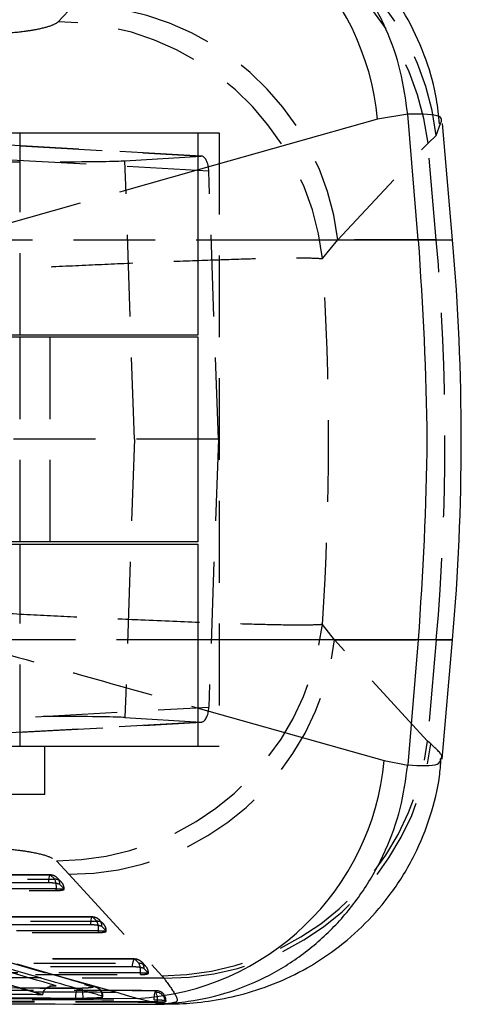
# Model space of a CAD drawing. Extents: x 67 to 774, y 27 to 578.
# Tile 17 of 43: x 319 to 333, y 293 to 323. Entities that reach past the tile are written whole.
import ezdxf

# ---------------------------------------------------------------- set-up
doc = ezdxf.new("R2010")
doc.units = 0
doc.header["$LTSCALE"] = 2
doc.linetypes.add('HIDDEN', pattern=[1.905, 1.27, -0.635])
doc.layers.get('0').update_dxf_attribs({"linetype": 'CONTINUOUS'})

msp = doc.modelspace()

# ---------------------------------------------------------------- linework, layer by layer
at = {"color": 7, "linetype": 'HIDDEN'}
for p, q in [((321.053637, 323.539575), (320.569549, 323.023724)), ((307.977825, 319.807531), (324.997467, 318.852342)), ((325.010093, 318.852379), (308.004307, 319.806791)), ((332.292387, 319.491838), (332.424404, 319.85936)), ((319.387866, 313.300669), (319.387866, 319.575669)), ((324.912866, 319.575669), (325.560351, 319.575669)), ((325.560351, 319.575669), (325.560351, 300.525669)), ((332.037656, 319.25544), (332.292387, 319.491838)), ((325.237896, 318.383631), (308.450042, 319.325812)), ((329.245238, 316.253882), (332.037656, 319.25544)), ((332.295882, 316.253882), (332.037656, 319.25544)), ((322.634663, 318.705783), (324.997467, 318.852342)), ((322.931481, 310.063568), (322.634663, 318.705783)), ((324.912866, 318.427945), (317.226883, 316.253882)), ((325.534322, 310.063568), (325.237896, 318.383631)), ((317.226883, 316.253882), (324.912866, 316.253882)), ((328.767884, 315.671519), (329.245238, 316.253882)), ((332.295882, 316.253882), (329.245238, 316.253882)), ((319.387866, 306.875669), (319.387866, 313.225669)), ((320.301621, 313.225669), (320.301621, 306.875669)), ((325.534322, 310.063568), (308.632975, 310.063568)), ((322.931481, 310.063568), (322.634663, 301.421353)), ((325.534322, 310.063568), (325.237896, 301.743505)), ((319.387866, 300.525669), (319.387866, 306.800669)), ((329.141984, 303.833666), (328.76071, 304.307264)), ((324.912866, 303.833666), (317.361196, 303.833666)), ((332.024986, 300.684834), (329.141984, 303.833666)), ((329.141984, 303.833666), (332.295882, 303.833666)), ((332.295882, 303.833666), (332.024986, 300.684834)), ((332.295882, 303.833666), (332.799016, 303.833666)), ((308.448914, 300.80126), (325.237896, 301.743505)), ((324.997467, 301.274794), (307.976638, 300.319537)), ((308.003064, 300.320275), (325.010093, 301.274757)), ((322.634663, 301.421353), (324.997467, 301.274794)), ((324.912866, 300.525669), (325.560351, 300.525669)), ((332.121488, 300.60523), (332.024986, 300.684834)), ((320.508604, 296.971564), (320.894655, 296.551973)), ((320.894655, 296.551973), (323.77903, 293.403258)), ((320.318257, 296.532357), (304.355656, 296.534751)), ((320.457801, 296.399082), (320.329192, 296.527513)), ((320.661915, 296.314185), (320.533301, 296.442633)), ((304.426273, 296.051368), (320.508042, 296.049167)), ((320.508042, 296.099481), (320.75053, 296.099481)), ((320.508042, 296.049167), (320.508042, 296.099481)), ((320.746348, 296.103211), (320.617736, 296.231639)), ((320.74938, 296.099481), (320.746348, 296.103211)), ((321.624938, 295.227357), (304.451578, 295.228333)), ((321.764487, 295.094047), (321.635877, 295.222504)), ((321.968685, 295.009491), (321.840072, 295.137959)), ((304.522225, 294.744967), (321.814751, 294.744126)), ((321.814751, 294.794449), (322.05723, 294.794449)), ((321.814751, 294.744126), (321.814751, 294.794449)), ((322.053058, 294.798206), (321.924446, 294.92666)), ((322.056106, 294.794449), (322.053058, 294.798206)), ((317.730669, 294.205614), (321.637524, 293.060134)), ((321.726906, 293.047448), (317.800075, 294.202103)), ((322.931628, 293.922161), (304.547511, 293.922049)), ((323.07118, 293.788825), (322.942569, 293.917295)), ((323.276063, 293.710672), (323.147473, 293.839364)), ((323.121461, 293.489226), (323.363933, 293.489226)), ((323.121461, 293.438899), (323.121461, 293.489226)), ((323.359768, 293.493002), (323.231156, 293.621472)), ((323.362827, 293.489226), (323.359768, 293.493002)), ((304.618176, 293.438685), (323.121461, 293.438899)), ((323.77903, 293.403258), (323.847602, 293.323654)), ((321.100671, 293.013415), (321.297982, 293.012514)), ((321.16453, 293.011234), (321.107176, 293.011508)), ((321.297982, 293.012514), (321.16453, 293.011234)), ((323.644312, 292.589881), (323.887401, 292.589881)), ((323.644312, 292.574226), (323.644312, 292.589881)), ((323.909386, 292.629092), (323.887401, 292.585655)), ((323.887401, 292.589881), (323.887401, 292.585655)), ((323.903745, 292.63349), (323.909386, 292.629092)), ((323.903745, 292.63349), (323.909417, 292.63349)), ((323.909386, 292.629092), (323.909386, 292.63349)), ((323.90943, 292.629448), (323.90943, 292.63349)), ((323.824205, 292.548378), (323.644636, 292.537686)), ((323.85753, 292.550364), (323.824205, 292.548378))]:
    msp.add_line(p, q, dxfattribs=at)
at = {"color": 7, "linetype": 'CONTINUOUS'}
for p, q in [((331.408547, 320.15255), (330.469828, 319.999791)), ((331.408713, 320.150631), (331.408547, 320.15255)), ((331.736855, 316.253882), (331.408713, 320.150631)), ((332.799016, 316.253882), (332.483338, 319.862088)), ((315.387866, 319.575669), (324.912866, 319.575669)), ((324.912866, 313.300669), (324.912866, 319.575669)), ((324.912866, 313.225669), (311.908434, 313.225669)), ((315.387866, 313.300669), (324.912866, 313.300669)), ((324.912866, 306.875669), (324.912866, 313.225669)), ((324.912866, 306.875669), (311.908434, 306.875669)), ((315.387866, 306.800669), (324.912866, 306.800669)), ((324.912866, 300.525669), (324.912866, 306.800669)), ((331.736855, 303.833666), (331.409648, 299.948019)), ((332.475091, 300.131195), (332.799016, 303.833666)), ((315.387866, 300.525669), (324.912866, 300.525669)), ((320.150366, 299.025669), (320.150366, 300.525669)), ((330.678615, 300.083248), (331.409283, 299.943883)), ((331.409283, 299.943883), (331.409648, 299.948019)), ((320.150366, 299.025669), (310.625366, 299.025669)), ((320.083093, 292.822608), (320.0828, 292.813295)), ((321.107225, 292.707841), (321.340806, 292.70913)), ((321.107225, 292.707841), (321.107225, 292.683731)), ((321.736377, 292.706045), (323.016142, 292.700349)), ((323.644636, 292.537686), (323.016142, 292.700349))]:
    msp.add_line(p, q, dxfattribs=at)
at = {"color": 8, "linetype": 'CONTINUOUS'}
for p, q in [((330.469828, 319.999791), (324.912866, 318.427945)), ((324.912866, 316.253882), (331.736855, 316.253882)), ((331.736855, 316.253882), (332.799016, 316.253882)), ((331.736855, 303.833666), (324.912866, 303.833666)), ((332.799016, 303.833666), (331.736855, 303.833666)), ((324.912866, 301.712372), (330.678615, 300.083248)), ((321.107176, 293.011508), (320.207587, 293.015801)), ((320.211307, 293.017485), (321.100671, 293.013415))]:
    msp.add_line(p, q, dxfattribs=at)
at = {"color": 7, "linetype": 'HIDDEN', "flags": 128}
for points in [[(320.258169, 296.287128), (319.661604, 296.287222), (317.275345, 296.2876), (307.730307, 296.289101), (304.295572, 296.289638)], [(320.329192, 296.527513), (319.732628, 296.527605), (317.34637, 296.527967), (307.80134, 296.529408), (304.366606, 296.529923)], [(304.376046, 296.40133), (304.972611, 296.401247), (307.358868, 296.400917), (316.903899, 296.399582), (320.457801, 296.399082)], [(320.329192, 296.527513), (320.317355, 296.532379), (320.305549, 296.525783), (320.294221, 296.507972), (320.283795, 296.479617), (320.274666, 296.441786), (320.267175, 296.395902), (320.261607, 296.343694), (320.258169, 296.287128)], [(320.508042, 296.099481), (312.432937, 296.100622), (304.426273, 296.101742)], [(321.635877, 295.222504), (321.039312, 295.222539), (318.653054, 295.22268), (309.10802, 295.223234), (304.462528, 295.223499)], [(304.47197, 295.094923), (305.068534, 295.094893), (307.454792, 295.094775), (316.999826, 295.094293), (321.764487, 295.094047)], [(321.635877, 295.222504), (321.624039, 295.227372), (321.612234, 295.220778), (321.600907, 295.202969), (321.590484, 295.174616), (321.581358, 295.136787), (321.573871, 295.090905), (321.568307, 295.038698), (321.564873, 294.982132)], [(321.564873, 294.982132), (320.968309, 294.98217), (318.582049, 294.982321), (309.037011, 294.982914), (304.391517, 294.983198)], [(321.814751, 294.794449), (313.13429, 294.794898), (304.522225, 294.795333)], [(322.942569, 293.917295), (322.346005, 293.917294), (319.959746, 293.917282), (310.414711, 293.917236), (304.55846, 293.9172)], [(322.871579, 293.676932), (322.87501, 293.733497), (322.880571, 293.785703), (322.888055, 293.831584), (322.89718, 293.869412), (322.907601, 293.897764), (322.918927, 293.915571), (322.930731, 293.922164), (322.942569, 293.917295)], [(322.871579, 293.676932), (322.275015, 293.67693), (319.888755, 293.676929), (310.343716, 293.676908), (304.487464, 293.676891)], [(304.567902, 293.788635), (305.164467, 293.788641), (307.550726, 293.788669), (317.095761, 293.788767), (323.07118, 293.788825)], [(323.121461, 293.489226), (313.835635, 293.48914), (304.618176, 293.489044)], [(323.544019, 292.656383), (323.546181, 292.714967), (323.550583, 292.770443), (323.557059, 292.820693), (323.56536, 292.863802), (323.575171, 292.898127), (323.586117, 292.922356), (323.597781, 292.935568), (323.609717, 292.937255)]]:
    msp.add_lwpolyline(points, dxfattribs=at)
at = {"color": 7, "linetype": 'CONTINUOUS'}
for centre, radius, start, end in [((322.35662, 319.246659), 8.148089, 5.3034456, 86.8866984), ((261.817154, 310.043774), 71.253, 355, 5), ((322.565838, 300.835472), 8.147576, 273.1682616, 354.7026312), ((321.60804, 292.770354), 0.504702, 151.4926399, 187.1150443)]:
    msp.add_arc(centre, radius, start, end, dxfattribs=at)
at = {"color": 7, "linetype": 'HIDDEN'}
for centre, radius, start, end in [((323.805482, 318.247176), 8.293689, 6.9827154, 89.6886482), ((324.117828, 318.548808), 8.228774, 6.5806397, 90.6038095), ((321.013329, 315.246334), 8.293339, 6.9780397, 89.7215251), ((320.527542, 314.72986), 8.293971, 6.5191547, 89.7098068), ((260.107457, 310.043774), 72.455049, 355.08315723, 4.91684277), ((320.520409, 305.26763), 8.296075, 269.9184691, 353.3524496), ((320.908684, 304.847439), 8.295478, 269.9030981, 352.9804547), ((323.791606, 301.698834), 8.295586, 269.9131421, 352.9789656), ((323.90589, 301.598922), 8.275474, 269.5964361, 353.1034655), ((320.318211, 296.227913), 0.3045, 45.0405841, 89.9912296), ((320.329663, 296.239337), 0.288176, 358.4691489, 90.0934977), ((320.458274, 296.110905), 0.288177, 358.4700161, 90.0939986), ((319.922929, 296.155375), 0.587777, 354.5432559, 24.495685), ((320.446822, 296.099481), 0.3045, 0, 45.0398216), ((321.62492, 294.922905), 0.3045, 45.0347228, 89.9965759), ((321.636376, 294.934332), 0.288173, 358.474546, 90.0991343), ((321.764987, 294.805874), 0.288173, 358.4750892, 90.0995942), ((321.229591, 294.850289), 0.587818, 354.5488729, 24.4992504), ((321.753532, 294.794448), 0.3045, 0, 45.0343174), ((322.93163, 293.617698), 0.3045, 45.0314547, 90.000203), ((322.943087, 293.629125), 0.288171, 358.4782172, 90.1029423), ((323.071696, 293.500652), 0.288174, 358.4788522, 90.1025846), ((322.536254, 293.545031), 0.587862, 354.5528244, 24.5013038), ((323.060241, 293.489226), 0.3045, 0, 45.0312142), ((321.205579, 292.945712), 0.114021, 4.0813214, 35.8645217), ((321.644229, 292.769522), 0.290689, 359.7628751, 91.3216855), ((323.171751, 292.658488), 0.477515, 351.7394281, 29.5390886), ((323.582434, 292.58898), 0.304968, 0.1692582, 89.104829), ((323.60493, 292.633489), 0.3045, 0, 89.8924019), ((323.604855, 292.632762), 0.304532, 0.136935, 89.0850826)]:
    msp.add_arc(centre, radius, start, end, dxfattribs=at)
at = {"color": 8, "linetype": 'CONTINUOUS'}
msp.add_arc((319.843425, 292.700886), 1.497405, 0.3154525, 9.7250385, dxfattribs=at)
at = {"color": 7, "linetype": 'HIDDEN'}
for centre, major_axis, ratio, start_param, end_param in [((317.817561, 318.729781), (4.897491, -0.013715), 0.011892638, 4.506684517, 6.101783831), ((325.007177, 318.351755), (-0.003922, 0.500788), 0.462014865, 4.772464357, 6.308207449), ((270.206984, 310.043774), (0, 71.253), 0.824448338, 4.631792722, 4.791453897), ((325.007177, 301.77538), (0.003922, 0.500788), 0.462014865, 3.116570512, 4.652313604), ((317.817561, 301.397355), (4.897491, 0.013715), 0.011892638, 0.181401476, 1.77650079)]:
    msp.add_ellipse(centre, major_axis=major_axis, ratio=ratio, start_param=start_param, end_param=end_param, dxfattribs=at)
at = {"color": 7, "linetype": 'CONTINUOUS'}
for points, knots in [([(331.408547, 320.15255), (331.346725, 320.605254), (331.223079, 321.510663), (330.765843, 322.805809), (330.117834, 324.005029), (329.284867, 325.07704), (328.28896, 325.985996), (327.162896, 326.712941), (325.9343, 327.229701), (324.785516, 327.495133), (324.009653, 327.558995), (323.67266, 327.562556), (323.627665, 327.563032)], [0, 0, 0, 0, 0.114058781, 0.228117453, 0.342175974, 0.456234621, 0.570295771, 0.684356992, 0.798421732, 0.912486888, 0.988315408, 1, 1, 1, 1]), ([(332.389115, 319.854797), (332.366173, 320.110935), (332.306386, 320.778453), (331.992925, 321.874169), (331.464704, 323.077886), (330.742756, 324.179501), (329.903975, 325.113566), (328.982076, 325.879644), (328.011823, 326.481598), (327.024265, 326.930259), (326.057963, 327.230773), (325.343091, 327.385815), (324.982676, 327.420705), (324.906198, 327.428109)], [0, 0, 0, 0, 0.06506998, 0.169578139, 0.284155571, 0.39358612, 0.49833351, 0.599241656, 0.696929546, 0.791782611, 0.884267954, 0.975442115, 1, 1, 1, 1]), ([(331.736855, 316.253882), (331.867342, 314.183846), (332.128315, 310.043774), (331.867342, 305.903702), (331.736855, 303.833666)], [0, 0, 0, 0, 0.4999999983, 1, 1, 1, 1]), ([(323.644636, 292.537686), (323.689633, 292.538457), (324.009733, 292.54394), (324.768712, 292.608778), (325.902422, 292.870053), (327.133694, 293.386409), (328.263333, 294.112913), (329.263539, 295.021386), (330.101451, 296.092898), (330.754881, 297.291607), (331.217879, 298.586249), (331.345482, 299.491338), (331.409283, 299.943883)], [0, 0, 0, 0, 0.01173192, 0.083460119, 0.198031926, 0.312603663, 0.427171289, 0.541738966, 0.656304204, 0.770869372, 0.885434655, 1, 1, 1, 1]), ([(323.82392, 292.533687), (323.954197, 292.530748), (324.343894, 292.521956), (325.107679, 292.58398), (326.088697, 292.757312), (327.128441, 293.075453), (328.178332, 293.555589), (329.189516, 294.20342), (330.116325, 295.009136), (330.951698, 295.98904), (331.641268, 297.115465), (332.12865, 298.341845), (332.39027, 299.356536), (332.427734, 299.953404), (332.43922, 300.136386)], [0, 0, 0, 0, 0.041587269, 0.124399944, 0.207935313, 0.294695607, 0.384401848, 0.475975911, 0.568635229, 0.661871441, 0.765554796, 0.864282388, 0.958392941, 1, 1, 1, 1]), ([(307.239608, 296.585866), (309.379457, 295.963407), (313.663271, 294.717292), (317.937826, 293.457338), (320.082874, 292.822672), (320.083093, 292.822608)], [0, 0, 0, 0, 0.499494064, 0.999949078, 1, 1, 1, 1]), ([(307.239608, 296.583734), (309.393998, 295.955675), (313.676983, 294.707077), (317.956119, 293.442016), (320.0828, 292.813295)], [0, 0, 0, 0, 0.503011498, 1, 1, 1, 1]), ([(321.934916, 292.768319), (321.881103, 292.784137), (321.612043, 292.863227), (320.481915, 293.195214), (316.066066, 294.490855), (311.861854, 295.702969), (308.519532, 296.666592)], [0, 0, 0, 0, 0.012041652, 0.06020739, 0.252870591, 1, 1, 1, 1]), ([(323.016142, 292.700349), (319.855435, 293.586442), (315.371796, 294.843414), (310.85185, 296.080331), (309.518206, 296.445293)], [0, 0, 0, 0, 0.704942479, 1, 1, 1, 1]), ([(320.0828, 292.813295), (320.076969, 292.813324), (319.2756, 292.81742), (315.292886, 292.837472), (310.374249, 292.864045), (306.251276, 292.887827), (305.310044, 292.893256)], [0, 0, 0, 0, 0.0011840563, 0.1627187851, 0.8088573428, 1, 1, 1, 1]), ([(320.504326, 293.087126), (320.50342, 293.087185), (320.446129, 293.090918), (320.337054, 293.082448), (320.205985, 293.029213), (320.12692, 292.953009), (320.090712, 292.885726), (320.085426, 292.841937), (320.083093, 292.822608)], [0, 0, 0, 0, 0.0053080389, 0.335583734, 0.6405013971, 0.8090062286, 0.9156908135, 1, 1, 1, 1]), ([(303.813511, 292.578624), (304.479522, 292.576165), (311.164425, 292.551486), (317.843618, 292.532437), (323.857368, 292.515286)], [0, 0, 0, 0, 0.099629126, 1, 1, 1, 1]), ([(304.425007, 292.791062), (307.205378, 292.776324), (312.766121, 292.746849), (318.326857, 292.720844), (321.107225, 292.707841)], [0, 0, 0, 0, 0.499999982, 1, 1, 1, 1]), ([(304.425007, 292.765257), (307.205378, 292.750816), (312.766121, 292.721933), (318.326857, 292.696465), (321.107225, 292.683731)], [0, 0, 0, 0, 0.499999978, 1, 1, 1, 1]), ([(321.107225, 292.683731), (321.186657, 292.684018), (321.345518, 292.684593), (321.568583, 292.692813), (321.683651, 292.701887), (321.736377, 292.706045)], [0, 0, 0, 0, 0.351406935, 0.702802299, 1, 1, 1, 1]), ([(321.340806, 292.70913), (321.419009, 292.710574), (321.575345, 292.713461), (321.769364, 292.722071), (321.897165, 292.731705), (321.932678, 292.738372), (321.947508, 292.741156)], [0, 0, 0, 0, 0.268997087, 0.53775867, 0.806985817, 1, 1, 1, 1]), ([(321.736377, 292.706045), (321.745252, 292.70689), (321.81106, 292.713156), (321.898045, 292.724862), (321.933055, 292.736395), (321.947508, 292.741156)], [0, 0, 0, 0, 0.083861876, 0.621807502, 1, 1, 1, 1]), ([(321.950489, 292.752662), (321.953384, 292.75562), (321.958701, 292.761053), (321.94236, 292.766045), (321.934916, 292.768319)], [0, 0, 0, 0, 0.544425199, 1, 1, 1, 1])]:
    msp.add_open_spline(points, degree=3, knots=knots, dxfattribs=at)
at = {"color": 7, "linetype": 'HIDDEN'}
for points, knots in [([(320.569549, 323.023724), (320.568504, 323.022633), (320.524478, 322.976651), (320.350115, 322.885116), (319.938018, 322.783234), (319.423617, 322.702621), (318.830042, 322.645021), (318.283038, 322.625457), (317.995047, 322.626288), (317.94879, 322.626421)], [0, 0, 0, 0, 0.005218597, 0.219789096, 0.434653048, 0.550720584, 0.753912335, 0.960473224, 1, 1, 1, 1]), ([(316.539486, 315.223241), (316.753274, 315.235003), (317.528733, 315.277665), (318.894471, 315.348351), (320.594114, 315.430841), (322.22922, 315.505023), (323.826318, 315.572292), (325.291284, 315.627753), (326.567, 315.668067), (327.580948, 315.690169), (328.353893, 315.694268), (328.629886, 315.679102), (328.767884, 315.671519)], [0, 0, 0, 0, 0.0397526, 0.144191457, 0.248630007, 0.351138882, 0.453647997, 0.569708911, 0.676652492, 0.783597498, 0.891797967, 1, 1, 1, 1]), ([(328.76071, 304.307264), (328.75365, 304.306635), (328.633177, 304.295898), (328.277717, 304.284375), (327.47376, 304.290077), (326.394312, 304.317217), (324.972831, 304.366327), (323.33588, 304.433914), (321.575459, 304.514394), (319.917521, 304.595685), (318.215706, 304.684133), (317.095518, 304.747718), (316.535423, 304.77951)], [0, 0, 0, 0, 0.006912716, 0.11796392, 0.229014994, 0.338920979, 0.448826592, 0.587594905, 0.690333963, 0.793072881, 0.896536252, 1, 1, 1, 1]), ([(317.361196, 303.833666), (318.671535, 303.468655), (321.189363, 302.767284), (323.705965, 302.054301), (324.912866, 301.712372)], [0, 0, 0, 0, 0.520424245, 1, 1, 1, 1]), ([(332.430065, 300.137065), (332.445314, 300.153372), (332.524097, 300.237621), (332.301223, 300.44112), (332.121488, 300.60523)], [0, 0, 0, 0, 0.193559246, 1, 1, 1, 1]), ([(317.890872, 297.390028), (317.892273, 297.390028), (318.130894, 297.390043), (318.626689, 297.375157), (319.257945, 297.317495), (319.816551, 297.231998), (320.291258, 297.118623), (320.434907, 297.021428), (320.508604, 296.971564)], [0, 0, 0, 0, 0.001202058, 0.204636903, 0.408047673, 0.546677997, 0.767429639, 1, 1, 1, 1]), ([(320.617736, 296.231639), (320.61074, 296.236515), (320.594976, 296.247504), (320.537119, 296.263413), (320.452706, 296.276878), (320.354854, 296.285546), (320.289456, 296.286616), (320.258169, 296.287128)], [0, 0, 0, 0, 0.169230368, 0.381323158, 0.593395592, 0.805473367, 1, 1, 1, 1]), ([(320.508042, 296.049167), (320.540515, 296.04976), (320.605455, 296.050946), (320.683587, 296.060232), (320.735974, 296.073948), (320.753735, 296.087989), (320.750401, 296.096786), (320.74938, 296.099481)], [0, 0, 0, 0, 0.223190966, 0.446329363, 0.671050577, 0.899214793, 1, 1, 1, 1]), ([(321.924446, 294.92666), (321.917468, 294.931528), (321.901727, 294.942509), (321.843941, 294.958412), (321.759559, 294.971881), (321.661671, 294.980556), (321.596216, 294.981622), (321.564873, 294.982132)], [0, 0, 0, 0, 0.168913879, 0.381001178, 0.593070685, 0.805147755, 1, 1, 1, 1]), ([(321.814751, 294.744126), (321.847225, 294.744722), (321.912165, 294.745914), (321.990302, 294.755211), (322.04268, 294.768934), (322.060433, 294.78297), (322.057119, 294.791762), (322.056106, 294.794449)], [0, 0, 0, 0, 0.223265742, 0.446480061, 0.671306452, 0.899548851, 1, 1, 1, 1]), ([(323.231156, 293.621472), (323.224189, 293.626335), (323.208462, 293.637311), (323.150725, 293.653208), (323.066364, 293.66668), (322.968453, 293.675356), (322.902959, 293.676422), (322.871579, 293.676932)], [0, 0, 0, 0, 0.168679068, 0.380760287, 0.592834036, 0.804920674, 1, 1, 1, 1]), ([(323.121461, 293.438899), (323.153935, 293.439497), (323.218875, 293.440693), (323.297006, 293.449994), (323.349398, 293.463729), (323.367133, 293.477761), (323.363834, 293.486546), (323.362827, 293.489226)], [0, 0, 0, 0, 0.223317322, 0.446583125, 0.671434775, 0.899761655, 1, 1, 1, 1]), ([(323.847602, 293.323654), (321.054739, 293.332272), (314.404675, 293.352794), (307.751776, 293.376142), (303.892931, 293.389684)], [0, 0, 0, 0, 0.419975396, 1, 1, 1, 1]), ([(323.847602, 293.323654), (323.975764, 293.150444), (324.234046, 292.801378), (324.302616, 292.567762), (324.120033, 292.56468), (324.089224, 292.56416)], [0, 0, 0, 0, 0.450171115, 0.907222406, 1, 1, 1, 1]), ([(304.561342, 292.938801), (304.760214, 292.938281), (305.754571, 292.93568), (309.930895, 292.924946), (315.10023, 292.91255), (320.447822, 292.900611), (322.613462, 292.89599), (323.587199, 292.893912)], [0, 0, 0, 0, 0.031358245, 0.156790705, 0.658520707, 0.846460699, 1, 1, 1, 1]), ([(323.605502, 292.938097), (322.378568, 292.940379), (316.036171, 292.952175), (309.693769, 292.966896), (304.578302, 292.97877)], [0, 0, 0, 0, 0.193449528, 1, 1, 1, 1]), ([(323.609717, 292.937255), (323.410846, 292.937631), (322.416487, 292.93951), (318.240192, 292.94755), (313.069013, 292.958211), (307.720835, 292.970102), (305.5546, 292.975149), (304.582106, 292.977414)], [0, 0, 0, 0, 0.031355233, 0.156776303, 0.65846032, 0.846671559, 1, 1, 1, 1]), ([(304.760639, 293.093589), (309.155051, 293.070908), (314.305263, 293.044326), (319.455502, 293.02092), (320.211307, 293.017485)], [0, 0, 0, 0, 0.853248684, 1, 1, 1, 1]), ([(320.207587, 293.015801), (317.746179, 293.0273), (312.597893, 293.051351), (307.449589, 293.078611), (304.762702, 293.092838)], [0, 0, 0, 0, 0.478102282, 1, 1, 1, 1]), ([(305.05501, 293.168717), (307.579822, 293.154607), (312.729603, 293.125827), (317.879366, 293.100192), (320.504326, 293.087126)], [0, 0, 0, 0, 0.490275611, 1, 1, 1, 1]), ([(321.637524, 293.060134), (321.645585, 293.056104), (321.661147, 293.048323), (321.621353, 293.036092), (321.543536, 293.025468), (321.431918, 293.016849), (321.342628, 293.013959), (321.297982, 293.012514)], [0, 0, 0, 0, 0.2124027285, 0.4100319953, 0.6070146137, 0.8035037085, 1, 1, 1, 1]), ([(321.956306, 292.753464), (321.954473, 292.785593), (321.950822, 292.849598), (321.905281, 292.929855), (321.849159, 292.988744), (321.791297, 293.025254), (321.749856, 293.042651), (321.731823, 293.047189), (321.728576, 293.048006)], [0, 0, 0, 0, 0.228160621, 0.454538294, 0.645397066, 0.814062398, 0.966520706, 1, 1, 1, 1]), ([(323.587199, 292.893912), (323.593226, 292.90219), (323.602908, 292.915489), (323.607851, 292.93129), (323.609717, 292.937255)], [0, 0, 0, 0, 0.622447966, 1, 1, 1, 1]), ([(304.516654, 292.694245), (304.71489, 292.693805), (305.7086, 292.691599), (309.884192, 292.682523), (316.028416, 292.670013), (321.377161, 292.660313), (323.544019, 292.656383)], [0, 0, 0, 0, 0.031255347, 0.156675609, 0.658356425, 1, 1, 1, 1]), ([(323.644312, 292.589881), (320.473383, 292.596746), (317.278164, 292.603664), (310.936281, 292.618577), (307.76535, 292.626654), (304.61871, 292.634669)], [0, 0, 0, 0, 0.499999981, 0.503830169, 1, 1, 1, 1]), ([(323.644312, 292.574226), (320.473379, 292.581385), (314.131513, 292.595705), (307.789644, 292.612533), (304.61871, 292.620947)], [0, 0, 0, 0, 0.4999999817, 1, 1, 1, 1]), ([(323.544019, 292.656383), (323.576287, 292.656099), (323.642706, 292.655514), (323.741344, 292.651603), (323.825381, 292.645857), (323.881429, 292.639443), (323.897093, 292.635264), (323.903745, 292.63349)], [0, 0, 0, 0, 0.201756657, 0.415292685, 0.628839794, 0.84236598, 1, 1, 1, 1]), ([(323.887401, 292.585655), (323.882561, 292.583927), (323.87288, 292.58047), (323.816352, 292.576747), (323.738335, 292.574458), (323.674852, 292.574301), (323.644312, 292.574226)], [0, 0, 0, 0, 0.2547554, 0.509522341, 0.764040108, 1, 1, 1, 1]), ([(323.909386, 292.63349), (323.907598, 292.627488), (323.902862, 292.611592), (323.893333, 292.59821), (323.887401, 292.589881)], [0, 0, 0, 0, 0.377560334, 1, 1, 1, 1])]:
    msp.add_open_spline(points, degree=3, knots=knots, dxfattribs=at)
at = {"color": 8, "linetype": 'CONTINUOUS'}
for points, knots in [([(332.424404, 319.85936), (332.439474, 319.892759), (332.529321, 320.091885), (332.127114, 320.157247), (331.579228, 320.152202), (331.408713, 320.150631)], [0, 0, 0, 0, 0.121887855, 0.726710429, 1, 1, 1, 1]), ([(331.409648, 299.948019), (331.79142, 299.928034), (332.391995, 299.896595), (332.419899, 300.072851), (332.430065, 300.137065)], [0, 0, 0, 0, 0.635676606, 1, 1, 1, 1]), ([(320.504326, 293.087126), (318.319609, 293.732556), (314.208906, 294.946979), (310.095684, 296.144141), (308.168518, 296.705047)], [0, 0, 0, 0, 0.5314701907, 1, 1, 1, 1])]:
    msp.add_open_spline(points, degree=3, knots=knots, dxfattribs=at)

doc.saveas('drawing.dxf')
